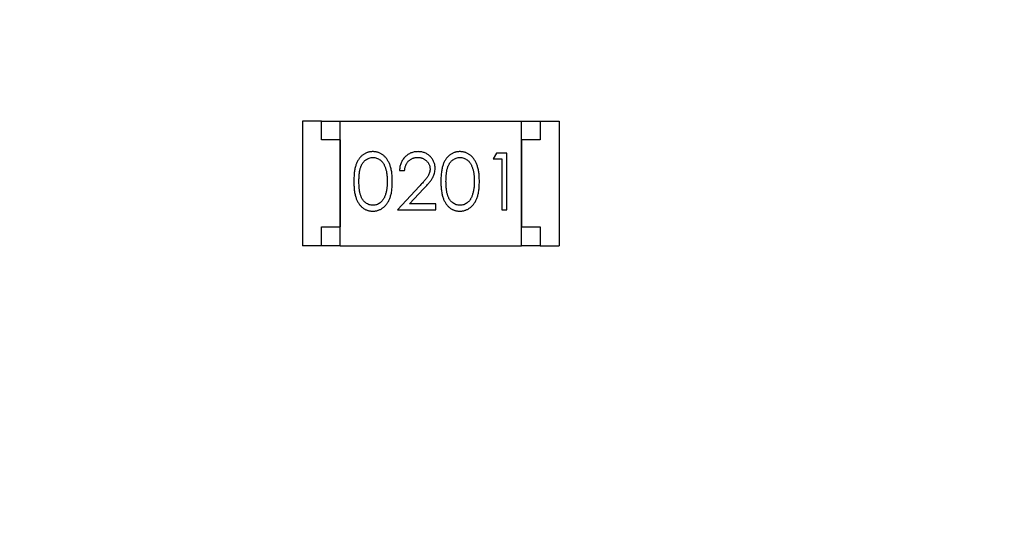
# Model space of a CAD drawing. Header units: millimetres. Extents: x 0 to 297, y 0 to 210.
# Tile 76 of 172: x 190.08 to 192.69, y 98.26 to 99.64. Entities that reach past the tile are written whole.
import ezdxf

# ---------------------------------------------------------------- set-up
doc = ezdxf.new("R2010")
doc.units = ezdxf.units.MM
doc.header["$LTSCALE"] = 16.335
doc.header["$PDMODE"] = 3
doc.header["$PDSIZE"] = 8
doc.layers.get('0').update_dxf_attribs({"linetype": 'CONTINUOUS'})
doc.layers.get('Defpoints').update_dxf_attribs({"linetype": 'CONTINUOUS'})
doc.layers.add('USER_LIBRARYDXF_CONTINUOUS_LINE', color=7, linetype='CONTINUOUS')
doc.styles.get("Standard").update_dxf_attribs({"font": '仿宋_GB2312.ttf'})
doc.dimstyles.get("Standard").update_dxf_attribs({"dimtxt": 2.5, "dimasz": 3.5, "dimexe": 1.5, "dimexo": 1, "dimtad": 1, "dimdsep": 46, "dimtxsty": 'Standard', "dimblk": '_FILLED', "dimblk1": '_FILLED', "dimblk2": '_FILLED', "dimcen": 0.09, "dimazin": 2, "dimtol": 1, "dimtp": 0.01, "dimtm": 0.01, "dimtfac": 1, "dimtofl": 0, "dimtmove": 0, "dimatfit": 3, "dimldrblk": '_FILLED', "dimfxl": 1, "dimtolj": 1, "dimarcsym": 0})

# ---------------------------------------------------------------- blocks, each defined once
blk = doc.blocks.new('_FILLED')
at = {"color": 0, "linetype": 'ByBlock'}
blk.add_solid([(0, 0), (-1, 0.1714), (-1, -0.1714)], dxfattribs=at)
blk = doc.blocks.new('*D28')
at = {"color": 0, "lineweight": -2, "transparency": 16777216}
for p, q in [((188.8444, 94.3596), (188.8444, 109.0053)), ((194.1594, 106.9036), (194.1594, 109.0053)), ((189.3444, 107.5053), (190.115, 107.5053)), ((193.6594, 107.5053), (192.8888, 107.5053))]:
    blk.add_line(p, q, dxfattribs=at)
at = {"layer": 'Defpoints', "color": 0, "transparency": 16777216}
for p in [(194.1594, 107.5053), (194.1594, 105.9036), (188.8444, 93.3596)]:
    blk.add_point(p, dxfattribs=at)
at = {"color": 0, "lineweight": -2, "transparency": 16777216, "xscale": 0.5, "yscale": 0.5, "zscale": 0.5, "rotation": 180}
blk.add_blockref('_FILLED', (188.8444, 107.5053), dxfattribs=at)
at = {"color": 0, "lineweight": -2, "transparency": 16777216, "xscale": 0.5, "yscale": 0.5, "zscale": 0.5}
blk.add_blockref('_FILLED', (194.1594, 107.5053), dxfattribs=at)
at = {"color": 0, "transparency": 16777216, "insert": (191.5019, 107.5053), "char_height": 0.5, "attachment_point": 5}
blk.add_mtext('\\A1;5.32', dxfattribs=at)

msp = doc.modelspace()

# ---------------------------------------------------------------- linework, layer by layer
at = {"layer": 'USER_LIBRARYDXF_CONTINUOUS_LINE', "color": 7, "linetype": 'Continuous'}
for p, q in [((190.8792, 99.3685), (190.8292, 99.3685)), ((190.8292, 99.3685), (190.8292, 99.0385)), ((190.8792, 99.3685), (190.9292, 99.3685)), ((190.8792, 99.3185), (190.8792, 99.3685)), ((190.9292, 99.3685), (191.4092, 99.3685)), ((190.9292, 99.0385), (190.9292, 99.3685)), ((191.4092, 99.3685), (191.4592, 99.3685)), ((191.4092, 99.0385), (191.4092, 99.3685)), ((191.4592, 99.3685), (191.5092, 99.3685)), ((191.4592, 99.3685), (191.4592, 99.3185)), ((191.5092, 99.3685), (191.5092, 99.0385)), ((190.9292, 99.3185), (190.8792, 99.3185)), ((190.9292, 99.3185), (190.9292, 99.0885)), ((191.4592, 99.3185), (191.4092, 99.3185)), ((191.4092, 99.3185), (191.4092, 99.0885)), ((191.3432, 99.2838), (191.3344, 99.2684)), ((191.3344, 99.2684), (191.3575, 99.2684)), ((191.371, 99.2838), (191.3432, 99.2838)), ((191.3575, 99.2684), (191.3575, 99.1338)), ((191.371, 99.1338), (191.371, 99.2838)), ((191.0864, 99.2377), (191.0998, 99.2377)), ((191.1388, 99.1959), (191.0806, 99.1338)), ((191.1127, 99.1492), (191.1502, 99.1893)), ((191.0806, 99.1338), (191.1825, 99.1338)), ((191.1825, 99.1492), (191.1127, 99.1492)), ((191.1825, 99.1338), (191.1825, 99.1492)), ((191.3575, 99.1338), (191.371, 99.1338)), ((190.8792, 99.0885), (190.9292, 99.0885)), ((190.8792, 99.0385), (190.8792, 99.0885)), ((191.4092, 99.0885), (191.4592, 99.0885)), ((191.4592, 99.0885), (191.4592, 99.0385)), ((190.8792, 99.0385), (190.8292, 99.0385)), ((190.9292, 99.0385), (190.8792, 99.0385)), ((190.9292, 99.0385), (191.4092, 99.0385)), ((191.4592, 99.0385), (191.4092, 99.0385)), ((191.4592, 99.0385), (191.5092, 99.0385))]:
    msp.add_line(p, q, dxfattribs=at)
for points, knots in [([(191.0154, 99.2877), (191.0142, 99.2876), (191.0118, 99.2876), (191.0084, 99.2872), (191.005, 99.2865), (191.0017, 99.2856), (190.9985, 99.2844), (190.9954, 99.283), (190.9924, 99.2813), (190.9894, 99.2793), (190.9866, 99.2771), (190.9839, 99.2746), (190.9815, 99.2719), (190.9791, 99.269), (190.977, 99.2657), (190.975, 99.2623), (190.9731, 99.2586), (190.9715, 99.2546), (190.97, 99.2503), (190.9687, 99.2456), (190.9676, 99.2405), (190.9667, 99.235), (190.9661, 99.229), (190.9656, 99.2226), (190.9652, 99.2158), (190.9652, 99.2112), (190.9652, 99.2088)], [0, 0, 0, 0, 0.033742, 0.066533, 0.099153, 0.13154, 0.164087, 0.196563, 0.229707, 0.263315, 0.297504, 0.331686, 0.366482, 0.4021, 0.438958, 0.476748, 0.515985, 0.556589, 0.599519, 0.645765, 0.695487, 0.748721, 0.805687, 0.866754, 0.931405, 1, 1, 1, 1]), ([(191.0671, 99.2088), (191.0671, 99.2111), (191.067, 99.2155), (191.0668, 99.2221), (191.0662, 99.2283), (191.0655, 99.2342), (191.0645, 99.2396), (191.0634, 99.2448), (191.0619, 99.2495), (191.0604, 99.2539), (191.0585, 99.258), (191.0566, 99.2619), (191.0545, 99.2654), (191.0523, 99.2687), (191.0498, 99.2717), (191.0473, 99.2745), (191.0446, 99.277), (191.0417, 99.2793), (191.0387, 99.2813), (191.0356, 99.283), (191.0324, 99.2844), (191.0292, 99.2856), (191.0259, 99.2865), (191.0224, 99.2872), (191.0189, 99.2876), (191.0165, 99.2876), (191.0154, 99.2877)], [0, 0, 0, 0, 0.065278, 0.127205, 0.186168, 0.241675, 0.294115, 0.343609, 0.390387, 0.434463, 0.476646, 0.517002, 0.555936, 0.593716, 0.630057, 0.665601, 0.700745, 0.734917, 0.768681, 0.802087, 0.834849, 0.867433, 0.900138, 0.932806, 0.966212, 1, 1, 1, 1]), ([(191.1353, 99.2877), (191.1336, 99.2876), (191.1303, 99.2875), (191.1255, 99.2869), (191.1209, 99.2857), (191.1164, 99.2842), (191.1122, 99.2822), (191.1082, 99.2798), (191.1044, 99.2769), (191.1008, 99.2736), (191.0976, 99.27), (191.0947, 99.2661), (191.0922, 99.262), (191.0902, 99.2576), (191.0886, 99.253), (191.0874, 99.2481), (191.0866, 99.243), (191.0864, 99.2394), (191.0864, 99.2377)], [0, 0, 0, 0, 0.06445, 0.126725, 0.187421, 0.247417, 0.306749, 0.366595, 0.427749, 0.490235, 0.553031, 0.614805, 0.676505, 0.738096, 0.801021, 0.864897, 0.931209, 1, 1, 1, 1]), ([(191.1806, 99.2431), (191.1805, 99.2446), (191.1805, 99.2475), (191.1799, 99.2518), (191.1789, 99.2559), (191.1775, 99.26), (191.1757, 99.2638), (191.1736, 99.2675), (191.171, 99.2711), (191.1681, 99.2744), (191.1649, 99.2776), (191.1614, 99.2802), (191.1576, 99.2825), (191.1536, 99.2844), (191.1494, 99.2859), (191.1449, 99.2869), (191.1402, 99.2875), (191.1369, 99.2876), (191.1353, 99.2877)], [0, 0, 0, 0, 0.06271, 0.123347, 0.183401, 0.242828, 0.302097, 0.36242, 0.423725, 0.487032, 0.550491, 0.612709, 0.674265, 0.73617, 0.799211, 0.863483, 0.930525, 1, 1, 1, 1]), ([(191.2461, 99.2877), (191.2449, 99.2876), (191.2426, 99.2876), (191.2392, 99.2872), (191.2358, 99.2865), (191.2325, 99.2856), (191.2293, 99.2844), (191.2262, 99.283), (191.2231, 99.2813), (191.2202, 99.2793), (191.2174, 99.2771), (191.2147, 99.2746), (191.2122, 99.2719), (191.2099, 99.269), (191.2078, 99.2657), (191.2057, 99.2623), (191.2039, 99.2586), (191.2022, 99.2546), (191.2008, 99.2503), (191.1995, 99.2456), (191.1984, 99.2405), (191.1975, 99.235), (191.1968, 99.229), (191.1963, 99.2226), (191.196, 99.2158), (191.196, 99.2112), (191.196, 99.2088)], [0, 0, 0, 0, 0.033742, 0.066533, 0.099153, 0.13154, 0.164087, 0.196563, 0.229707, 0.263315, 0.297504, 0.331686, 0.366482, 0.4021, 0.438958, 0.476748, 0.515985, 0.556589, 0.599519, 0.645765, 0.695487, 0.748721, 0.805687, 0.866754, 0.931405, 1, 1, 1, 1]), ([(191.2979, 99.2088), (191.2979, 99.2111), (191.2978, 99.2155), (191.2975, 99.2221), (191.297, 99.2283), (191.2962, 99.2342), (191.2953, 99.2396), (191.2941, 99.2448), (191.2927, 99.2495), (191.2911, 99.2539), (191.2893, 99.258), (191.2874, 99.2619), (191.2853, 99.2654), (191.283, 99.2687), (191.2806, 99.2717), (191.2781, 99.2745), (191.2753, 99.277), (191.2725, 99.2793), (191.2695, 99.2813), (191.2664, 99.283), (191.2632, 99.2844), (191.26, 99.2856), (191.2566, 99.2865), (191.2532, 99.2872), (191.2497, 99.2876), (191.2473, 99.2876), (191.2461, 99.2877)], [0, 0, 0, 0, 0.065278, 0.127205, 0.186168, 0.241675, 0.294115, 0.343609, 0.390387, 0.434463, 0.476646, 0.517002, 0.555936, 0.593716, 0.630057, 0.665601, 0.700745, 0.734917, 0.768681, 0.802087, 0.834849, 0.867433, 0.900138, 0.932806, 0.966212, 1, 1, 1, 1]), ([(190.9787, 99.2088), (190.9787, 99.2108), (190.9787, 99.2147), (190.9789, 99.2204), (190.9793, 99.2257), (190.9798, 99.2306), (190.9804, 99.2351), (190.9812, 99.2392), (190.9821, 99.243), (190.9832, 99.2464), (190.9845, 99.2495), (190.9858, 99.2524), (190.9873, 99.2551), (190.989, 99.2576), (190.9907, 99.26), (190.9926, 99.2621), (190.9946, 99.264), (190.9975, 99.2663), (191.0012, 99.2686), (191.0059, 99.2708), (191.0108, 99.272), (191.0141, 99.2722), (191.0158, 99.2723)], [0, 0, 0, 0, 0.073302, 0.142286, 0.206253, 0.266017, 0.321612, 0.372532, 0.419497, 0.462398, 0.502825, 0.541489, 0.579034, 0.615143, 0.650298, 0.684912, 0.718701, 0.752189, 0.817245, 0.879117, 0.939613, 1, 1, 1, 1]), ([(191.0158, 99.2723), (191.0174, 99.2722), (191.0207, 99.272), (191.0256, 99.2708), (191.0302, 99.2686), (191.034, 99.2663), (191.0369, 99.264), (191.0389, 99.262), (191.0409, 99.2598), (191.0427, 99.2573), (191.0444, 99.2546), (191.0459, 99.2516), (191.0474, 99.2485), (191.0487, 99.245), (191.0498, 99.2414), (191.0509, 99.2375), (191.0517, 99.2333), (191.0525, 99.2289), (191.053, 99.2242), (191.0534, 99.2193), (191.0536, 99.2141), (191.0536, 99.2106), (191.0537, 99.2088)], [0, 0, 0, 0, 0.059689, 0.119507, 0.181075, 0.246162, 0.279894, 0.314468, 0.350403, 0.387474, 0.426147, 0.466624, 0.508745, 0.553328, 0.600058, 0.649177, 0.700552, 0.754894, 0.811825, 0.871514, 0.934319, 1, 1, 1, 1]), ([(191.0998, 99.2377), (191.0999, 99.239), (191.1002, 99.2416), (191.1009, 99.2454), (191.1019, 99.2489), (191.1031, 99.2523), (191.1046, 99.2553), (191.1064, 99.2582), (191.1084, 99.2608), (191.1106, 99.2632), (191.1131, 99.2653), (191.1157, 99.2672), (191.1185, 99.2688), (191.1214, 99.27), (191.1245, 99.271), (191.1277, 99.2718), (191.1311, 99.2722), (191.1334, 99.2722), (191.1346, 99.2723)], [0, 0, 0, 0, 0.073648, 0.143686, 0.210962, 0.275557, 0.338064, 0.399311, 0.4594, 0.51934, 0.579024, 0.637809, 0.695959, 0.754122, 0.813113, 0.873453, 0.935561, 1, 1, 1, 1]), ([(191.1346, 99.2723), (191.1357, 99.2722), (191.1379, 99.2722), (191.1411, 99.2718), (191.1442, 99.2711), (191.1472, 99.2701), (191.1501, 99.2688), (191.1528, 99.2673), (191.1553, 99.2654), (191.1577, 99.2633), (191.1599, 99.261), (191.1618, 99.2586), (191.1635, 99.2561), (191.1648, 99.2535), (191.1659, 99.2507), (191.1666, 99.2479), (191.167, 99.2449), (191.1671, 99.2429), (191.1671, 99.2419)], [0, 0, 0, 0, 0.068027, 0.133505, 0.19695, 0.26027, 0.322741, 0.384982, 0.448465, 0.513424, 0.578224, 0.640011, 0.700094, 0.760067, 0.819012, 0.877878, 0.938035, 1, 1, 1, 1]), ([(191.2094, 99.2088), (191.2094, 99.2108), (191.2095, 99.2147), (191.2097, 99.2204), (191.2101, 99.2257), (191.2106, 99.2306), (191.2112, 99.2351), (191.212, 99.2392), (191.2129, 99.243), (191.214, 99.2464), (191.2153, 99.2495), (191.2166, 99.2524), (191.2181, 99.2551), (191.2197, 99.2576), (191.2215, 99.26), (191.2234, 99.2621), (191.2254, 99.264), (191.2283, 99.2663), (191.232, 99.2686), (191.2367, 99.2708), (191.2416, 99.272), (191.2449, 99.2722), (191.2466, 99.2723)], [0, 0, 0, 0, 0.073302, 0.142286, 0.206253, 0.266017, 0.321612, 0.372532, 0.419497, 0.462398, 0.502825, 0.541489, 0.579034, 0.615143, 0.650298, 0.684912, 0.718701, 0.752189, 0.817245, 0.879117, 0.939613, 1, 1, 1, 1]), ([(191.2466, 99.2723), (191.2482, 99.2722), (191.2515, 99.272), (191.2564, 99.2708), (191.261, 99.2686), (191.2648, 99.2663), (191.2676, 99.264), (191.2697, 99.262), (191.2716, 99.2598), (191.2734, 99.2573), (191.2751, 99.2546), (191.2767, 99.2516), (191.2781, 99.2485), (191.2794, 99.245), (191.2806, 99.2414), (191.2817, 99.2375), (191.2825, 99.2333), (191.2832, 99.2289), (191.2837, 99.2242), (191.2842, 99.2193), (191.2844, 99.2141), (191.2844, 99.2106), (191.2844, 99.2088)], [0, 0, 0, 0, 0.059689, 0.119507, 0.181075, 0.246162, 0.279894, 0.314468, 0.350403, 0.387474, 0.426147, 0.466624, 0.508745, 0.553328, 0.600058, 0.649177, 0.700552, 0.754894, 0.811825, 0.871514, 0.934319, 1, 1, 1, 1]), ([(191.1671, 99.2419), (191.1671, 99.2402), (191.1669, 99.237), (191.1659, 99.2322), (191.1642, 99.2276), (191.1622, 99.2238), (191.1602, 99.2206), (191.1583, 99.2179), (191.1559, 99.215), (191.1533, 99.2117), (191.1502, 99.2082), (191.1467, 99.2044), (191.1429, 99.2002), (191.1402, 99.1974), (191.1388, 99.1959)], [0, 0, 0, 0, 0.088014, 0.174976, 0.2638, 0.355443, 0.406413, 0.465519, 0.533076, 0.609353, 0.693899, 0.787171, 0.889197, 1, 1, 1, 1]), ([(191.1502, 99.1893), (191.1517, 99.1908), (191.1544, 99.1938), (191.1584, 99.1981), (191.162, 99.2022), (191.1651, 99.2061), (191.168, 99.2097), (191.1705, 99.2131), (191.1726, 99.2163), (191.1749, 99.2201), (191.1772, 99.2249), (191.1791, 99.2308), (191.1804, 99.2368), (191.1805, 99.241), (191.1806, 99.2431)], [0, 0, 0, 0, 0.09953, 0.192079, 0.277712, 0.357454, 0.429648, 0.495771, 0.555538, 0.608657, 0.707578, 0.804328, 0.901298, 1, 1, 1, 1]), ([(190.9652, 99.2088), (190.9652, 99.2064), (190.9652, 99.2017), (190.9656, 99.195), (190.966, 99.1886), (190.9668, 99.1827), (190.9677, 99.1771), (190.9687, 99.172), (190.9701, 99.1673), (190.9716, 99.1629), (190.9733, 99.1589), (190.9751, 99.1552), (190.9771, 99.1517), (190.9793, 99.1485), (190.9816, 99.1456), (190.9841, 99.1428), (190.9867, 99.1404), (190.9895, 99.1382), (190.9925, 99.1363), (190.9955, 99.1346), (190.9986, 99.1331), (191.0018, 99.132), (191.005, 99.1311), (191.0084, 99.1304), (191.0118, 99.13), (191.0142, 99.13), (191.0154, 99.13)], [0, 0, 0, 0, 0.068113, 0.132564, 0.193427, 0.250218, 0.303569, 0.353576, 0.400235, 0.443586, 0.484619, 0.524292, 0.56238, 0.599049, 0.63494, 0.669782, 0.704009, 0.737842, 0.771098, 0.803896, 0.836415, 0.868639, 0.900715, 0.933378, 0.966213, 1, 1, 1, 1]), ([(191.0158, 99.1454), (191.0142, 99.1454), (191.0109, 99.1456), (191.006, 99.1469), (191.0012, 99.149), (190.9975, 99.1514), (190.9946, 99.1537), (190.9926, 99.1556), (190.9907, 99.1577), (190.9889, 99.16), (190.9873, 99.1625), (190.9858, 99.1653), (190.9844, 99.1682), (190.9832, 99.1713), (190.9821, 99.1747), (190.9812, 99.1784), (190.9804, 99.1826), (190.9798, 99.1871), (190.9793, 99.192), (190.9789, 99.1973), (190.9787, 99.2029), (190.9787, 99.2068), (190.9787, 99.2088)], [0, 0, 0, 0, 0.060034, 0.120278, 0.182348, 0.247919, 0.281641, 0.315701, 0.350322, 0.385703, 0.421819, 0.459196, 0.497866, 0.538301, 0.58121, 0.628183, 0.679403, 0.734699, 0.794074, 0.858416, 0.927049, 1, 1, 1, 1]), ([(191.0154, 99.13), (191.0165, 99.13), (191.0189, 99.13), (191.0224, 99.1305), (191.0259, 99.1311), (191.0292, 99.1321), (191.0325, 99.1333), (191.0357, 99.1347), (191.0388, 99.1365), (191.0418, 99.1384), (191.0447, 99.1407), (191.0474, 99.1432), (191.05, 99.146), (191.0524, 99.1491), (191.0547, 99.1524), (191.0567, 99.1559), (191.0587, 99.1597), (191.0604, 99.1638), (191.0621, 99.1682), (191.0634, 99.1729), (191.0646, 99.178), (191.0655, 99.1835), (191.0662, 99.1893), (191.0668, 99.1955), (191.067, 99.202), (191.0671, 99.2065), (191.0671, 99.2088)], [0, 0, 0, 0, 0.033824, 0.067298, 0.10028, 0.133019, 0.165736, 0.198792, 0.232372, 0.266409, 0.301016, 0.336196, 0.371972, 0.408574, 0.446394, 0.485225, 0.525372, 0.567224, 0.611081, 0.65775, 0.70702, 0.759235, 0.814484, 0.873227, 0.934937, 1, 1, 1, 1]), ([(191.0537, 99.2088), (191.0537, 99.207), (191.0536, 99.2035), (191.0533, 99.1982), (191.0529, 99.1932), (191.0523, 99.1884), (191.0515, 99.1838), (191.0505, 99.1794), (191.0494, 99.1752), (191.0484, 99.1724), (191.048, 99.1711)], [0, 0, 0, 0, 0.141157, 0.277773, 0.409244, 0.535676, 0.657497, 0.775458, 0.889412, 1, 1, 1, 1]), ([(191.196, 99.2088), (191.196, 99.2064), (191.196, 99.2017), (191.1963, 99.195), (191.1968, 99.1886), (191.1975, 99.1827), (191.1984, 99.1771), (191.1995, 99.172), (191.2008, 99.1673), (191.2023, 99.1629), (191.204, 99.1589), (191.2059, 99.1552), (191.2079, 99.1517), (191.2101, 99.1485), (191.2124, 99.1456), (191.2149, 99.1428), (191.2175, 99.1404), (191.2203, 99.1382), (191.2232, 99.1363), (191.2262, 99.1346), (191.2293, 99.1331), (191.2325, 99.132), (191.2358, 99.1311), (191.2392, 99.1304), (191.2426, 99.13), (191.2449, 99.13), (191.2461, 99.13)], [0, 0, 0, 0, 0.068113, 0.132564, 0.193427, 0.250218, 0.303569, 0.353576, 0.400235, 0.443586, 0.484619, 0.524292, 0.56238, 0.599049, 0.63494, 0.669782, 0.704009, 0.737842, 0.771098, 0.803896, 0.836415, 0.868639, 0.900715, 0.933378, 0.966213, 1, 1, 1, 1]), ([(191.2466, 99.1454), (191.2449, 99.1454), (191.2416, 99.1456), (191.2367, 99.1469), (191.232, 99.149), (191.2282, 99.1514), (191.2254, 99.1537), (191.2233, 99.1556), (191.2214, 99.1577), (191.2197, 99.16), (191.218, 99.1625), (191.2166, 99.1653), (191.2152, 99.1682), (191.214, 99.1713), (191.2129, 99.1747), (191.212, 99.1784), (191.2112, 99.1826), (191.2105, 99.1871), (191.2101, 99.192), (191.2097, 99.1973), (191.2095, 99.2029), (191.2094, 99.2068), (191.2094, 99.2088)], [0, 0, 0, 0, 0.060034, 0.120278, 0.182348, 0.247919, 0.281641, 0.315701, 0.350322, 0.385703, 0.421819, 0.459196, 0.497866, 0.538301, 0.58121, 0.628183, 0.679403, 0.734699, 0.794074, 0.858416, 0.927049, 1, 1, 1, 1]), ([(191.2461, 99.13), (191.2473, 99.13), (191.2497, 99.13), (191.2532, 99.1305), (191.2566, 99.1311), (191.26, 99.1321), (191.2632, 99.1333), (191.2665, 99.1347), (191.2695, 99.1365), (191.2726, 99.1384), (191.2754, 99.1407), (191.2782, 99.1432), (191.2808, 99.146), (191.2832, 99.1491), (191.2854, 99.1524), (191.2875, 99.1559), (191.2894, 99.1597), (191.2912, 99.1638), (191.2928, 99.1682), (191.2941, 99.1729), (191.2953, 99.178), (191.2963, 99.1835), (191.297, 99.1893), (191.2975, 99.1955), (191.2978, 99.202), (191.2979, 99.2065), (191.2979, 99.2088)], [0, 0, 0, 0, 0.033824, 0.067298, 0.10028, 0.133019, 0.165736, 0.198792, 0.232372, 0.266409, 0.301016, 0.336196, 0.371972, 0.408574, 0.446394, 0.485225, 0.525372, 0.567224, 0.611081, 0.65775, 0.70702, 0.759235, 0.814484, 0.873227, 0.934937, 1, 1, 1, 1]), ([(191.2844, 99.2088), (191.2844, 99.207), (191.2844, 99.2035), (191.2841, 99.1982), (191.2837, 99.1932), (191.2831, 99.1884), (191.2822, 99.1838), (191.2813, 99.1794), (191.2801, 99.1752), (191.2792, 99.1724), (191.2788, 99.1711)], [0, 0, 0, 0, 0.141157, 0.277773, 0.409244, 0.535676, 0.657497, 0.775458, 0.889412, 1, 1, 1, 1]), ([(191.048, 99.1711), (191.0476, 99.1701), (191.0468, 99.168), (191.0455, 99.1651), (191.044, 99.1624), (191.0424, 99.1598), (191.0407, 99.1575), (191.0388, 99.1554), (191.0368, 99.1535), (191.034, 99.1512), (191.0303, 99.1489), (191.0256, 99.1469), (191.0208, 99.1456), (191.0175, 99.1454), (191.0158, 99.1454)], [0, 0, 0, 0, 0.075949, 0.148549, 0.218996, 0.286119, 0.351826, 0.416074, 0.478265, 0.540325, 0.660405, 0.774606, 0.887187, 1, 1, 1, 1]), ([(191.2788, 99.1711), (191.2784, 99.1701), (191.2776, 99.168), (191.2763, 99.1651), (191.2748, 99.1624), (191.2732, 99.1598), (191.2715, 99.1575), (191.2696, 99.1554), (191.2676, 99.1535), (191.2648, 99.1512), (191.2611, 99.1489), (191.2564, 99.1469), (191.2516, 99.1456), (191.2482, 99.1454), (191.2466, 99.1454)], [0, 0, 0, 0, 0.075949, 0.148549, 0.218996, 0.286119, 0.351826, 0.416074, 0.478265, 0.540325, 0.660405, 0.774606, 0.887187, 1, 1, 1, 1])]:
    msp.add_open_spline(points, degree=3, knots=knots, dxfattribs=at)

# ---------------------------------------------------------------- dimensions: what is measured, and where the dimension line sits
at = {"color": 3}
dim = msp.add_linear_dim(base=(194.1593548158, 107.5052683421), p1=(188.8443548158, 93.3596060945), p2=(194.1593548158, 105.9036060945), dimstyle='Standard', override={"dimtxt": 0.5, "dimasz": 0.5, "dimtad": 0, "dimtih": 1, "dimtoh": 1, "dimzin": 0, "dimcen": 2.673, "dimadec": 0, "dimazin": 0, "dimtol": 0, "dimtzin": 0}, dxfattribs=at)
dim.commit()
dim.dimension.update_dxf_attribs({"geometry": '*D28', "text_midpoint": (191.5018548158, 107.5052683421)})

doc.saveas('drawing.dxf')
